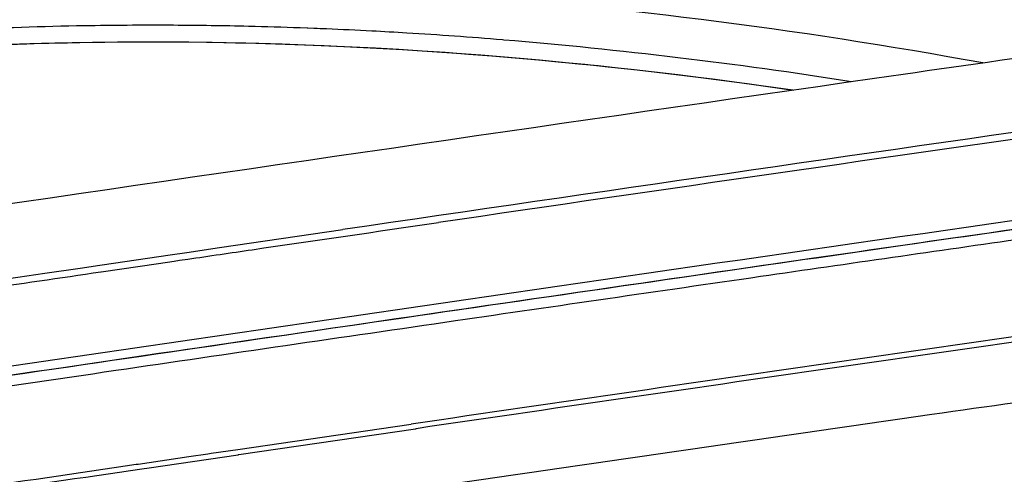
# Model space of a CAD drawing. Header units: millimetres. Extents: x 0 to 420, y -341 to 792.
# Tile 75 of 256: x 206.17 to 216, y 25.75 to 30.28. Entities that reach past the tile are written whole.
import ezdxf

# ---------------------------------------------------------------- set-up
doc = ezdxf.new("R2010")
doc.units = ezdxf.units.MM
doc.header["$LTSCALE"] = 23.1
doc.layers.get('0').update_dxf_attribs({"linetype": 'CONTINUOUS'})
doc.layers.add('02___PRT_ALL_AXES', color=7, linetype='CONTINUOUS')

msp = doc.modelspace()

# ---------------------------------------------------------------- linework, layer by layer
at = {"color": 7, "linetype": 'Continuous'}
for p, q in [((207.7067, 30.2249), (207.6731, 30.225)), ((207.7068, 30.2247), (207.6732, 30.2249)), ((209.0459, 30.1961), (208.9692, 30.1989)), ((209.1074, 30.1935), (208.9693, 30.1987)), ((209.1073, 30.1937), (209.0459, 30.1961)), ((211.0023, 30.0783), (210.9893, 30.0793)), ((211.0024, 30.0779), (210.9894, 30.079)), ((208.1647, 28.0071), (209.3958, 28.187)), ((207.8402, 27.9596), (208.1647, 28.0071)), ((206.9953, 27.8358), (207.673, 27.9351)), ((207.673, 27.9351), (207.8402, 27.9596)), ((206.4241, 27.752), (206.7759, 27.8036)), ((206.7759, 27.8036), (206.9723, 27.8324)), ((206.9716, 27.8323), (206.9947, 27.8357)), ((206.9723, 27.8324), (206.9953, 27.8358)), ((206.9863, 27.7658), (207.5581, 27.8496)), ((207.5581, 27.8496), (207.7142, 27.8725)), ((207.7134, 27.8723), (207.7671, 27.8802)), ((207.7142, 27.8725), (207.7676, 27.8803)), ((207.7676, 27.8803), (207.8499, 27.8923)), ((206.9816, 27.7651), (206.9855, 27.7657)), ((206.9824, 27.7653), (206.9863, 27.7658)), ((209.9174, 26.2228), (210.0789, 26.2464)), ((208.35, 25.9938), (209.9174, 26.2228)), ((208.3576, 25.942), (210.1201, 26.1995)), ((210.1195, 26.1994), (210.1267, 26.2005)), ((207.4627, 25.811), (208.353, 25.9413)), ((207.86, 25.9221), (208.0504, 25.95)), ((208.0498, 25.9499), (208.0839, 25.9549)), ((208.0839, 25.9549), (208.35, 25.9938)), ((208.3513, 25.9411), (208.3559, 25.9417)), ((208.353, 25.9413), (208.3576, 25.942)), ((207.3347, 25.8451), (207.3549, 25.8481)), ((207.3354, 25.8452), (207.3558, 25.8482)), ((207.3558, 25.8482), (207.86, 25.9221)), ((207.3895, 25.8003), (207.4627, 25.811))]:
    msp.add_line(p, q, dxfattribs=at)
for centre, radius, start, end in [((207.492, -10.7983), 41.0237, 88.65352, 89.70017), ((207.4719, -11.6559), 41.8816, 87.95121, 88.65363), ((207.4473, -12.3475), 42.5736, 87.59584, 87.76542), ((207.4285, -12.7826), 43.0091, 86.99179, 87.5951), ((207.3969, -13.3883), 43.6157, 86.53304, 86.99213), ((207.3267, -14.4891), 44.7187, 85.30205, 86.52851), ((206.9814, -18.1071), 48.3528, 81.08904, 85.22996), ((601.6641, -2655.9565), 2712.6556, 98.1507728, 98.3145081), ((577.9892, -2491.7613), 2546.6946, 98.1471203, 98.3001358), ((636.0104, -2897.8702), 2956.1236, 98.121828, 98.4074586), ((483.9464, -1843.6831), 1889.8782, 98.0605392, 98.3322278), ((477.5522, -1799.5915), 1845.2731, 98.053406, 98.3329139)]:
    msp.add_arc(centre, radius, start, end, dxfattribs=at)
for points, knots in [([(215.782, 29.8494), (213.917, 30.189), (210.253, 30.6573), (206.5555, 30.6735), (204.7702, 30.5516)], [0, 0, 0, 0, 0.5144, 1, 1, 1, 1]), ([(207.6731, 30.225), (207.388, 30.2263), (206.2654, 30.2192), (205.143, 30.1638), (204.3085, 30.0928)], [0, 0, 0, 0, 0.25397, 1, 1, 1, 1]), ([(204.1176, 29.9128), (204.8973, 29.983), (208.1576, 30.1666), (211.4355, 29.9362), (213.8909, 29.5791)], [0, 0, 0, 0, 0.239829, 1, 1, 1, 1]), ([(205.6517, 30.0177), (206.3159, 30.0491), (209.0671, 30.1053), (211.8213, 29.8799), (213.8857, 29.5799)], [0, 0, 0, 0, 0.241693, 1, 1, 1, 1]), ([(203.4531, 26.2429), (204.6788, 26.4234), (207.0346, 26.7696), (210.4046, 27.2624), (213.4282, 27.7019), (216.0502, 28.0802), (218.2228, 28.3904), (219.7336, 28.6028), (220.6887, 28.7339), (221.2065, 28.8034), (221.5883, 28.8526), (221.7973, 28.8778), (221.8789, 28.8862)], [0, 0, 0, 0, 0.199671, 0.383754, 0.548894, 0.692078, 0.810696, 0.902585, 0.937963, 0.966071, 0.986781, 1, 1, 1, 1]), ([(203.4634, 26.3505), (205.3641, 26.6304), (208.892, 27.1482), (213.6993, 27.8479), (217.4772, 28.3908), (219.6281, 28.6943), (220.5001, 28.8131)], [0, 0, 0, 0, 0.33482, 0.621436, 0.846626, 1, 1, 1, 1]), ([(203.4637, 26.3497), (206.5617, 26.8059), (210.8703, 27.4374), (216.1075, 28.1939), (218.2461, 28.4985), (219.1738, 28.6286)], [0, 0, 0, 0, 0.591774, 0.822956, 1, 1, 1, 1]), ([(207.8499, 27.8923), (208.064, 27.9237), (208.898, 28.0457), (209.7321, 28.1675), (210.352, 28.2579)], [0, 0, 0, 0, 0.256733, 1, 1, 1, 1]), ([(202.5286, 27.1793), (202.8613, 27.2283), (204.1597, 27.4195), (205.4583, 27.6104), (206.4241, 27.752)], [0, 0, 0, 0, 0.256253, 1, 1, 1, 1]), ([(203.6967, 27.2826), (203.9768, 27.3239), (205.072, 27.485), (206.1673, 27.6458), (206.9824, 27.7653)], [0, 0, 0, 0, 0.255799, 1, 1, 1, 1]), ([(204.9508, 25.4953), (205.1531, 25.525), (205.948, 25.6418), (206.7429, 25.7584), (207.3354, 25.8452)], [0, 0, 0, 0, 0.254557, 1, 1, 1, 1]), ([(204.9949, 25.4488), (205.1982, 25.4787), (205.9963, 25.596), (206.7945, 25.7131), (207.3895, 25.8003)], [0, 0, 0, 0, 0.254611, 1, 1, 1, 1])]:
    msp.add_open_spline(points, degree=3, knots=knots, dxfattribs=at)
at = {"layer": '02___PRT_ALL_AXES', "color": 7, "linetype": 'Continuous'}
msp.add_arc((770.4469, -3832.163), 3901.64, 98.1847815, 98.454124, dxfattribs=at)
for points, knots in [([(220.36, 30.3698), (220.1665, 30.3873), (219.9018, 30.3904), (219.5345, 30.3594), (219.2289, 30.3231), (218.819, 30.2704), (218.2975, 30.2004), (217.6494, 30.1113), (216.531, 29.9552), (215.6289, 29.827), (214.9859, 29.7352)], [0, 0, 0, 0, 0.107587, 0.145853, 0.204116, 0.277983, 0.374696, 0.495465, 0.640283, 1, 1, 1, 1]), ([(218.6081, 26.8098), (217.496, 26.6581), (214.6707, 26.2561), (211.8464, 25.8477), (210.1332, 25.5984)], [0, 0, 0, 0, 0.393318, 1, 1, 1, 1])]:
    msp.add_open_spline(points, degree=3, knots=knots, dxfattribs=at)

doc.saveas('drawing.dxf')
